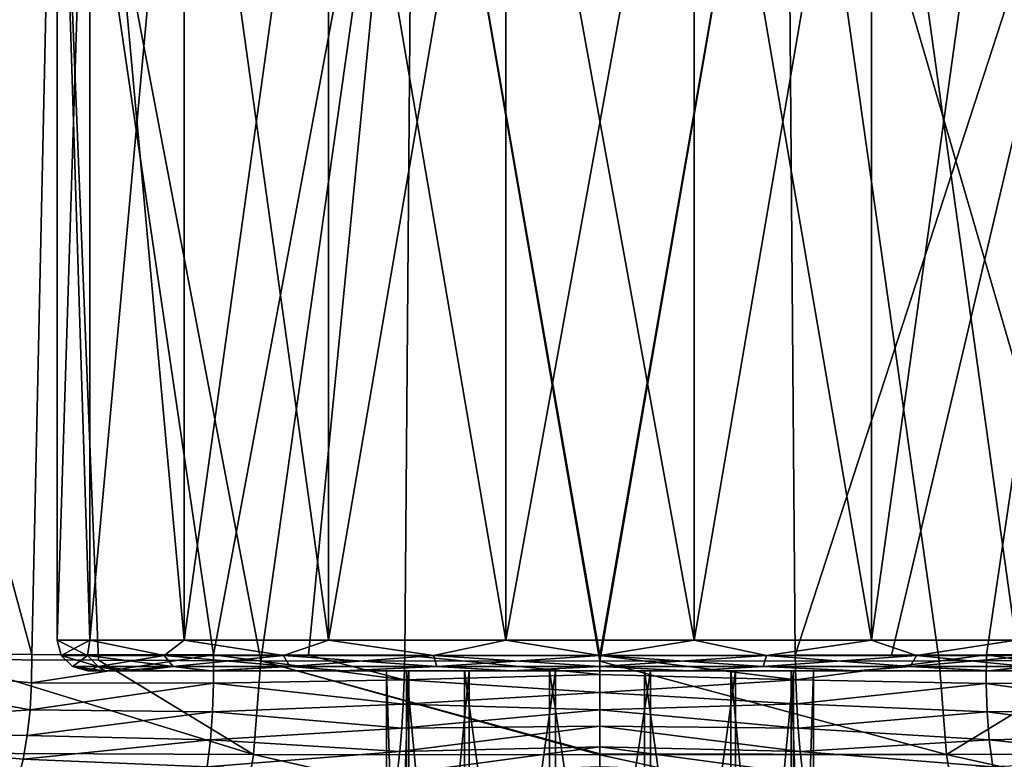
# Model space of a CAD drawing. Header units: millimetres. Extents: x -105 to 105, y -36 to 73.
# Tile 35 of 58: x -10 to 7, y 18 to 31. Entities that reach past the tile are written whole.
import ezdxf

# ---------------------------------------------------------------- set-up
doc = ezdxf.new("R2010")
doc.units = ezdxf.units.MM
doc.header["$LTSCALE"] = 81.481481
for name, color, linetype in [('168', 7, 'CONTINUOUS'), ('169', 7, 'CONTINUOUS'), ('170', 7, 'CONTINUOUS'), ('171', 7, 'CONTINUOUS'), ('172', 7, 'CONTINUOUS'), ('179', 7, 'CONTINUOUS'), ('180', 7, 'CONTINUOUS'), ('2', 7, 'CONTINUOUS'), ('3', 7, 'CONTINUOUS'), ('4', 7, 'CONTINUOUS'), ('5', 7, 'CONTINUOUS'), ('7', 7, 'CONTINUOUS'), ('8', 7, 'CONTINUOUS'), ('9', 7, 'CONTINUOUS')]:
    doc.layers.add(name, color=color, linetype=linetype)

msp = doc.modelspace()

# ---------------------------------------------------------------- linework, layer by layer
at = {"layer": '168', "color": 7, "linetype": 'CONTINUOUS'}
for points in [[(-8.344, 19.908, 4.68), (-8.4, 19.908, 3.708), (-3.174, 19.908, 5.188), (-8.344, 19.908, 4.68)], [(-8.4, 19.908, 3.708), (-7.892, 19.908, 0.839), (-3.5, 19.908, 3.665), (-8.4, 19.908, 3.708)], [(-3.174, 19.908, 5.188), (-8.4, 19.908, 3.708), (-3.5, 19.908, 3.665), (-3.174, 19.908, 5.188)], [(-8.112, 19.908, 5.894), (-8.344, 19.908, 4.68), (-3.174, 19.908, 5.188), (-8.112, 19.908, 5.894)], [(-7.549, 19.908, 7.399), (-8.112, 19.908, 5.894), (-0.826, 19.908, 7.115), (-7.549, 19.908, 7.399)], [(-0.826, 19.908, 7.115), (-8.112, 19.908, 5.894), (-2.221, 19.908, 6.419), (-0.826, 19.908, 7.115)], [(-2.221, 19.908, 6.419), (-8.112, 19.908, 5.894), (-3.174, 19.908, 5.188), (-2.221, 19.908, 6.419)], [(-7.892, 19.908, 0.839), (-6.431, 19.908, -1.69), (-0.73, 19.908, 0.291), (-7.892, 19.908, 0.839)], [(-3.5, 19.908, 3.665), (-7.892, 19.908, 0.839), (-3.132, 19.908, 2.151), (-3.5, 19.908, 3.665)], [(-3.132, 19.908, 2.151), (-7.892, 19.908, 0.839), (-2.144, 19.908, 0.947), (-3.132, 19.908, 2.151)], [(-2.144, 19.908, 0.947), (-7.892, 19.908, 0.839), (-0.73, 19.908, 0.291), (-2.144, 19.908, 0.947)], [(-6.373, 19.908, 9.187), (-7.549, 19.908, 7.399), (6.431, 19.908, 9.118), (-6.373, 19.908, 9.187)], [(6.431, 19.908, 9.118), (-7.549, 19.908, 7.399), (0.73, 19.908, 7.137), (6.431, 19.908, 9.118)], [(0.73, 19.908, 7.137), (-7.549, 19.908, 7.399), (-0.826, 19.908, 7.115), (0.73, 19.908, 7.137)], [(6.373, 19.908, -1.759), (7.549, 19.908, 0.03), (-6.431, 19.908, -1.69), (6.373, 19.908, -1.759)], [(-6.431, 19.908, -1.69), (7.549, 19.908, 0.03), (-0.73, 19.908, 0.291), (-6.431, 19.908, -1.69)], [(-4.193, 19.908, -3.564), (6.373, 19.908, -1.759), (-6.431, 19.908, -1.69), (-4.193, 19.908, -3.564)], [(-4.215, 19.908, 10.98), (-6.373, 19.908, 9.187), (4.193, 19.908, 10.993), (-4.215, 19.908, 10.98)], [(4.193, 19.908, 10.993), (-6.373, 19.908, 9.187), (6.431, 19.908, 9.118), (4.193, 19.908, 10.993)], [(-1.472, 19.908, 11.984), (-4.215, 19.908, 10.98), (4.193, 19.908, 10.993), (-1.472, 19.908, 11.984)], [(4.215, 19.908, -3.552), (6.373, 19.908, -1.759), (-4.193, 19.908, -3.564), (4.215, 19.908, -3.552)], [(1.472, 19.908, -4.556), (4.215, 19.908, -3.552), (-4.193, 19.908, -3.564), (1.472, 19.908, -4.556)], [(-1.447, 19.908, -4.56), (1.472, 19.908, -4.556), (-4.193, 19.908, -3.564), (-1.447, 19.908, -4.56)], [(1.447, 19.908, 11.988), (-1.472, 19.908, 11.984), (4.193, 19.908, 10.993), (1.447, 19.908, 11.988)], [(-0.73, 19.908, 0.291), (7.549, 19.908, 0.03), (0.826, 19.908, 0.313), (-0.73, 19.908, 0.291)], [(7.892, 19.908, 6.59), (6.431, 19.908, 9.118), (0.73, 19.908, 7.137), (7.892, 19.908, 6.59)], [(2.144, 19.908, 6.481), (7.892, 19.908, 6.59), (0.73, 19.908, 7.137), (2.144, 19.908, 6.481)], [(7.549, 19.908, 0.03), (8.112, 19.908, 1.534), (0.826, 19.908, 0.313), (7.549, 19.908, 0.03)], [(0.826, 19.908, 0.313), (8.112, 19.908, 1.534), (2.221, 19.908, 1.009), (0.826, 19.908, 0.313)], [(3.132, 19.908, 5.277), (7.892, 19.908, 6.59), (2.144, 19.908, 6.481), (3.132, 19.908, 5.277)], [(2.221, 19.908, 1.009), (8.112, 19.908, 1.534), (3.174, 19.908, 2.24), (2.221, 19.908, 1.009)], [(3.5, 19.908, 3.763), (7.892, 19.908, 6.59), (3.132, 19.908, 5.277), (3.5, 19.908, 3.763)], [(8.344, 19.908, 2.748), (8.4, 19.908, 3.72), (3.174, 19.908, 2.24), (8.344, 19.908, 2.748)], [(8.4, 19.908, 3.72), (3.5, 19.908, 3.763), (3.174, 19.908, 2.24), (8.4, 19.908, 3.72)], [(8.112, 19.908, 1.534), (8.344, 19.908, 2.748), (3.174, 19.908, 2.24), (8.112, 19.908, 1.534)], [(8.4, 19.908, 3.72), (7.892, 19.908, 6.59), (3.5, 19.908, 3.763), (8.4, 19.908, 3.72)]]:
    msp.add_3dface(points, dxfattribs=at)
at = {"layer": '169', "color": 7, "linetype": 'CONTINUOUS'}
for points in [[(-8.363, 20.408, 0.67), (-8.833, 20.158, 3.714), (-8.9, 20.408, 3.714), (-8.363, 20.408, 0.67)], [(-8.401, 20.158, 0.985), (-8.833, 20.158, 3.714), (-8.363, 20.408, 0.67), (-8.401, 20.158, 0.985)], [(-7.146, 20.158, -1.478), (-8.401, 20.158, 0.985), (-8.363, 20.408, 0.67), (-7.146, 20.158, -1.478)], [(-6.818, 20.408, -2.007), (-7.146, 20.158, -1.478), (-8.363, 20.408, 0.67), (-6.818, 20.408, -2.007)], [(-5.192, 20.158, -3.432), (-7.146, 20.158, -1.478), (-6.818, 20.408, -2.007), (-5.192, 20.158, -3.432)], [(-4.45, 20.408, -3.993), (-5.192, 20.158, -3.432), (-6.818, 20.408, -2.007), (-4.45, 20.408, -3.993)], [(-2.73, 20.158, -4.687), (-5.192, 20.158, -3.432), (-4.45, 20.408, -3.993), (-2.73, 20.158, -4.687)], [(-1.546, 20.408, -5.051), (-2.73, 20.158, -4.687), (-4.45, 20.408, -3.993), (-1.546, 20.408, -5.051)], [(0, 20.158, -5.119), (-2.73, 20.158, -4.687), (-1.546, 20.408, -5.051), (0, 20.158, -5.119)], [(1.545, 20.408, -5.051), (0, 20.158, -5.119), (-1.546, 20.408, -5.051), (1.545, 20.408, -5.051)], [(2.73, 20.158, -4.687), (0, 20.158, -5.119), (1.545, 20.408, -5.051), (2.73, 20.158, -4.687)], [(4.45, 20.408, -3.994), (2.73, 20.158, -4.687), (1.545, 20.408, -5.051), (4.45, 20.408, -3.994)], [(5.192, 20.158, -3.432), (2.73, 20.158, -4.687), (4.45, 20.408, -3.994), (5.192, 20.158, -3.432)], [(6.818, 20.408, -2.007), (5.192, 20.158, -3.432), (4.45, 20.408, -3.994), (6.818, 20.408, -2.007)], [(7.146, 20.158, -1.478), (5.192, 20.158, -3.432), (6.818, 20.408, -2.007), (7.146, 20.158, -1.478)], [(-8.401, 20.158, 0.985), (-8.65, 19.975, 3.714), (-8.833, 20.158, 3.714), (-8.401, 20.158, 0.985)], [(-8.227, 19.975, 1.041), (-8.65, 19.975, 3.714), (-8.401, 20.158, 0.985), (-8.227, 19.975, 1.041)], [(-7.146, 20.158, -1.478), (-8.227, 19.975, 1.041), (-8.401, 20.158, 0.985), (-7.146, 20.158, -1.478)], [(-6.998, 19.975, -1.37), (-8.227, 19.975, 1.041), (-7.146, 20.158, -1.478), (-6.998, 19.975, -1.37)], [(-5.192, 20.158, -3.432), (-6.998, 19.975, -1.37), (-7.146, 20.158, -1.478), (-5.192, 20.158, -3.432)], [(-5.084, 19.975, -3.284), (-6.998, 19.975, -1.37), (-5.192, 20.158, -3.432), (-5.084, 19.975, -3.284)], [(-2.73, 20.158, -4.687), (-5.084, 19.975, -3.284), (-5.192, 20.158, -3.432), (-2.73, 20.158, -4.687)], [(-2.673, 19.975, -4.513), (-5.084, 19.975, -3.284), (-2.73, 20.158, -4.687), (-2.673, 19.975, -4.513)], [(0, 20.158, -5.119), (-2.673, 19.975, -4.513), (-2.73, 20.158, -4.687), (0, 20.158, -5.119)], [(0, 19.975, -4.936), (-2.673, 19.975, -4.513), (0, 20.158, -5.119), (0, 19.975, -4.936)], [(2.673, 19.975, -4.513), (0, 19.975, -4.936), (2.73, 20.158, -4.687), (2.673, 19.975, -4.513)], [(2.73, 20.158, -4.687), (0, 19.975, -4.936), (0, 20.158, -5.119), (2.73, 20.158, -4.687)], [(5.084, 19.975, -3.284), (2.673, 19.975, -4.513), (5.192, 20.158, -3.432), (5.084, 19.975, -3.284)], [(5.192, 20.158, -3.432), (2.673, 19.975, -4.513), (2.73, 20.158, -4.687), (5.192, 20.158, -3.432)], [(6.998, 19.975, -1.37), (5.084, 19.975, -3.284), (7.146, 20.158, -1.478), (6.998, 19.975, -1.37)], [(7.146, 20.158, -1.478), (5.084, 19.975, -3.284), (5.192, 20.158, -3.432), (7.146, 20.158, -1.478)], [(-8.227, 19.975, 1.041), (-8.4, 19.908, 3.708), (-8.65, 19.975, 3.714), (-8.227, 19.975, 1.041)], [(-7.892, 19.908, 0.839), (-8.4, 19.908, 3.708), (-8.227, 19.975, 1.041), (-7.892, 19.908, 0.839)], [(-6.998, 19.975, -1.37), (-7.892, 19.908, 0.839), (-8.227, 19.975, 1.041), (-6.998, 19.975, -1.37)], [(-6.431, 19.908, -1.69), (-7.892, 19.908, 0.839), (-6.998, 19.975, -1.37), (-6.431, 19.908, -1.69)], [(-5.084, 19.975, -3.284), (-6.431, 19.908, -1.69), (-6.998, 19.975, -1.37), (-5.084, 19.975, -3.284)], [(-4.193, 19.908, -3.564), (-6.431, 19.908, -1.69), (-5.084, 19.975, -3.284), (-4.193, 19.908, -3.564)], [(-2.673, 19.975, -4.513), (-4.193, 19.908, -3.564), (-5.084, 19.975, -3.284), (-2.673, 19.975, -4.513)], [(-1.447, 19.908, -4.56), (-4.193, 19.908, -3.564), (-2.673, 19.975, -4.513), (-1.447, 19.908, -4.56)], [(0, 19.975, -4.936), (-1.447, 19.908, -4.56), (-2.673, 19.975, -4.513), (0, 19.975, -4.936)], [(1.472, 19.908, -4.556), (-1.447, 19.908, -4.56), (0, 19.975, -4.936), (1.472, 19.908, -4.556)], [(2.673, 19.975, -4.513), (1.472, 19.908, -4.556), (0, 19.975, -4.936), (2.673, 19.975, -4.513)], [(4.215, 19.908, -3.552), (1.472, 19.908, -4.556), (2.673, 19.975, -4.513), (4.215, 19.908, -3.552)], [(5.084, 19.975, -3.284), (4.215, 19.908, -3.552), (2.673, 19.975, -4.513), (5.084, 19.975, -3.284)], [(6.373, 19.908, -1.759), (4.215, 19.908, -3.552), (5.084, 19.975, -3.284), (6.373, 19.908, -1.759)], [(6.998, 19.975, -1.37), (6.373, 19.908, -1.759), (5.084, 19.975, -3.284), (6.998, 19.975, -1.37)], [(7.549, 19.908, 0.03), (6.373, 19.908, -1.759), (6.998, 19.975, -1.37), (7.549, 19.908, 0.03)]]:
    msp.add_3dface(points, dxfattribs=at)
at = {"layer": '170', "color": 7, "linetype": 'CONTINUOUS'}
for points in [[(-8.9, 20.408, 3.714), (-8.833, 20.158, 3.714), (-8.401, 20.158, 6.444), (-8.9, 20.408, 3.714)], [(-8.9, 20.408, 3.714), (-8.401, 20.158, 6.444), (-8.363, 20.408, 6.758), (-8.9, 20.408, 3.714)], [(-8.401, 20.158, 6.444), (-7.146, 20.158, 8.906), (-8.363, 20.408, 6.758), (-8.401, 20.158, 6.444)], [(-8.363, 20.408, 6.758), (-7.146, 20.158, 8.906), (-6.818, 20.408, 9.435), (-8.363, 20.408, 6.758)], [(-7.146, 20.158, 8.906), (-5.192, 20.158, 10.86), (-6.818, 20.408, 9.435), (-7.146, 20.158, 8.906)], [(-6.818, 20.408, 9.435), (-5.192, 20.158, 10.86), (-4.45, 20.408, 11.422), (-6.818, 20.408, 9.435)], [(-5.192, 20.158, 10.86), (-2.73, 20.158, 12.115), (-4.45, 20.408, 11.422), (-5.192, 20.158, 10.86)], [(-4.45, 20.408, 11.422), (-2.73, 20.158, 12.115), (-1.545, 20.408, 12.479), (-4.45, 20.408, 11.422)], [(-2.73, 20.158, 12.115), (0, 20.158, 12.547), (-1.545, 20.408, 12.479), (-2.73, 20.158, 12.115)], [(-1.545, 20.408, 12.479), (0, 20.158, 12.547), (1.546, 20.408, 12.479), (-1.545, 20.408, 12.479)], [(0, 20.158, 12.547), (2.73, 20.158, 12.115), (1.546, 20.408, 12.479), (0, 20.158, 12.547)], [(1.546, 20.408, 12.479), (2.73, 20.158, 12.115), (4.45, 20.408, 11.422), (1.546, 20.408, 12.479)], [(2.73, 20.158, 12.115), (5.192, 20.158, 10.86), (4.45, 20.408, 11.422), (2.73, 20.158, 12.115)], [(4.45, 20.408, 11.422), (5.192, 20.158, 10.86), (6.818, 20.408, 9.435), (4.45, 20.408, 11.422)], [(5.192, 20.158, 10.86), (7.146, 20.158, 8.906), (6.818, 20.408, 9.435), (5.192, 20.158, 10.86)], [(-8.833, 20.158, 3.714), (-8.65, 19.975, 3.714), (-8.227, 19.975, 6.387), (-8.833, 20.158, 3.714)], [(-8.833, 20.158, 3.714), (-8.227, 19.975, 6.387), (-8.401, 20.158, 6.444), (-8.833, 20.158, 3.714)], [(-8.227, 19.975, 6.387), (-6.998, 19.975, 8.798), (-8.401, 20.158, 6.444), (-8.227, 19.975, 6.387)], [(-8.401, 20.158, 6.444), (-6.998, 19.975, 8.798), (-7.146, 20.158, 8.906), (-8.401, 20.158, 6.444)], [(-6.998, 19.975, 8.798), (-5.084, 19.975, 10.712), (-7.146, 20.158, 8.906), (-6.998, 19.975, 8.798)], [(-7.146, 20.158, 8.906), (-5.084, 19.975, 10.712), (-5.192, 20.158, 10.86), (-7.146, 20.158, 8.906)], [(-5.084, 19.975, 10.712), (-2.673, 19.975, 11.941), (-5.192, 20.158, 10.86), (-5.084, 19.975, 10.712)], [(-5.192, 20.158, 10.86), (-2.673, 19.975, 11.941), (-2.73, 20.158, 12.115), (-5.192, 20.158, 10.86)], [(-2.673, 19.975, 11.941), (0, 19.975, 12.364), (-2.73, 20.158, 12.115), (-2.673, 19.975, 11.941)], [(-2.73, 20.158, 12.115), (0, 19.975, 12.364), (0, 20.158, 12.547), (-2.73, 20.158, 12.115)], [(0, 19.975, 12.364), (2.673, 19.975, 11.941), (0, 20.158, 12.547), (0, 19.975, 12.364)], [(0, 20.158, 12.547), (2.673, 19.975, 11.941), (2.73, 20.158, 12.115), (0, 20.158, 12.547)], [(2.673, 19.975, 11.941), (5.084, 19.975, 10.712), (2.73, 20.158, 12.115), (2.673, 19.975, 11.941)], [(2.73, 20.158, 12.115), (5.084, 19.975, 10.712), (5.192, 20.158, 10.86), (2.73, 20.158, 12.115)], [(5.084, 19.975, 10.712), (6.998, 19.975, 8.798), (5.192, 20.158, 10.86), (5.084, 19.975, 10.712)], [(5.192, 20.158, 10.86), (6.998, 19.975, 8.798), (7.146, 20.158, 8.906), (5.192, 20.158, 10.86)], [(-8.4, 19.908, 3.708), (-8.344, 19.908, 4.68), (-8.65, 19.975, 3.714), (-8.4, 19.908, 3.708)], [(-8.344, 19.908, 4.68), (-8.112, 19.908, 5.894), (-8.65, 19.975, 3.714), (-8.344, 19.908, 4.68)], [(-8.65, 19.975, 3.714), (-8.112, 19.908, 5.894), (-8.227, 19.975, 6.387), (-8.65, 19.975, 3.714)], [(-8.112, 19.908, 5.894), (-7.549, 19.908, 7.399), (-8.227, 19.975, 6.387), (-8.112, 19.908, 5.894)], [(-8.227, 19.975, 6.387), (-7.549, 19.908, 7.399), (-6.998, 19.975, 8.798), (-8.227, 19.975, 6.387)], [(-7.549, 19.908, 7.399), (-6.373, 19.908, 9.187), (-6.998, 19.975, 8.798), (-7.549, 19.908, 7.399)], [(-6.998, 19.975, 8.798), (-6.373, 19.908, 9.187), (-5.084, 19.975, 10.712), (-6.998, 19.975, 8.798)], [(-6.373, 19.908, 9.187), (-4.215, 19.908, 10.98), (-5.084, 19.975, 10.712), (-6.373, 19.908, 9.187)], [(-5.084, 19.975, 10.712), (-4.215, 19.908, 10.98), (-2.673, 19.975, 11.941), (-5.084, 19.975, 10.712)], [(-4.215, 19.908, 10.98), (-1.472, 19.908, 11.984), (-2.673, 19.975, 11.941), (-4.215, 19.908, 10.98)], [(-2.673, 19.975, 11.941), (-1.472, 19.908, 11.984), (0, 19.975, 12.364), (-2.673, 19.975, 11.941)], [(-1.472, 19.908, 11.984), (1.447, 19.908, 11.988), (0, 19.975, 12.364), (-1.472, 19.908, 11.984)], [(0, 19.975, 12.364), (1.447, 19.908, 11.988), (2.673, 19.975, 11.941), (0, 19.975, 12.364)], [(1.447, 19.908, 11.988), (4.193, 19.908, 10.993), (2.673, 19.975, 11.941), (1.447, 19.908, 11.988)], [(2.673, 19.975, 11.941), (4.193, 19.908, 10.993), (5.084, 19.975, 10.712), (2.673, 19.975, 11.941)], [(4.193, 19.908, 10.993), (6.431, 19.908, 9.118), (5.084, 19.975, 10.712), (4.193, 19.908, 10.993)], [(5.084, 19.975, 10.712), (6.431, 19.908, 9.118), (6.998, 19.975, 8.798), (5.084, 19.975, 10.712)], [(6.431, 19.908, 9.118), (7.892, 19.908, 6.59), (6.998, 19.975, 8.798), (6.431, 19.908, 9.118)]]:
    msp.add_3dface(points, dxfattribs=at)
at = {"layer": '171', "color": 7, "linetype": 'CONTINUOUS'}
for points in [[(-8.9, 20.408, 3.714), (-8.363, 20.408, 6.758), (-8.9, 37.416, 3.714), (-8.9, 20.408, 3.714)], [(-8.9, 37.416, 3.714), (-8.363, 20.408, 6.758), (-8.363, 37.416, 6.758), (-8.9, 37.416, 3.714)], [(-8.363, 20.408, 6.758), (-6.818, 20.408, 9.435), (-8.363, 37.416, 6.758), (-8.363, 20.408, 6.758)], [(-8.363, 37.416, 6.758), (-6.818, 20.408, 9.435), (-6.818, 37.416, 9.435), (-8.363, 37.416, 6.758)], [(-6.818, 20.408, 9.435), (-4.45, 20.408, 11.422), (-6.818, 37.416, 9.435), (-6.818, 20.408, 9.435)], [(-6.818, 37.416, 9.435), (-4.45, 20.408, 11.422), (-4.45, 37.416, 11.422), (-6.818, 37.416, 9.435)], [(-4.45, 20.408, 11.422), (-1.545, 20.408, 12.479), (-4.45, 37.416, 11.422), (-4.45, 20.408, 11.422)], [(-4.45, 37.416, 11.422), (-1.545, 20.408, 12.479), (-1.545, 37.416, 12.479), (-4.45, 37.416, 11.422)], [(-1.545, 20.408, 12.479), (1.546, 20.408, 12.479), (-1.545, 37.416, 12.479), (-1.545, 20.408, 12.479)], [(-1.545, 37.416, 12.479), (1.546, 20.408, 12.479), (1.546, 37.416, 12.479), (-1.545, 37.416, 12.479)], [(1.546, 20.408, 12.479), (4.45, 20.408, 11.422), (1.546, 37.416, 12.479), (1.546, 20.408, 12.479)], [(1.546, 37.416, 12.479), (4.45, 20.408, 11.422), (4.45, 37.416, 11.422), (1.546, 37.416, 12.479)], [(4.45, 20.408, 11.422), (6.818, 20.408, 9.435), (4.45, 37.416, 11.422), (4.45, 20.408, 11.422)], [(4.45, 37.416, 11.422), (6.818, 20.408, 9.435), (6.818, 37.416, 9.435), (4.45, 37.416, 11.422)]]:
    msp.add_3dface(points, dxfattribs=at)
at = {"layer": '172', "color": 7, "linetype": 'CONTINUOUS'}
for points in [[(-8.363, 20.408, 0.67), (-8.9, 20.408, 3.714), (-8.363, 37.416, 0.67), (-8.363, 20.408, 0.67)], [(-8.9, 20.408, 3.714), (-8.9, 37.416, 3.714), (-8.363, 37.416, 0.67), (-8.9, 20.408, 3.714)], [(-6.818, 20.408, -2.007), (-8.363, 20.408, 0.67), (-6.818, 37.416, -2.007), (-6.818, 20.408, -2.007)], [(-6.818, 37.416, -2.007), (-8.363, 20.408, 0.67), (-8.363, 37.416, 0.67), (-6.818, 37.416, -2.007)], [(-4.45, 20.408, -3.993), (-6.818, 20.408, -2.007), (-4.45, 37.416, -3.993), (-4.45, 20.408, -3.993)], [(-4.45, 37.416, -3.993), (-6.818, 20.408, -2.007), (-6.818, 37.416, -2.007), (-4.45, 37.416, -3.993)], [(-1.546, 20.408, -5.051), (-4.45, 20.408, -3.993), (-1.546, 37.416, -5.051), (-1.546, 20.408, -5.051)], [(-1.546, 37.416, -5.051), (-4.45, 20.408, -3.993), (-4.45, 37.416, -3.993), (-1.546, 37.416, -5.051)], [(1.545, 20.408, -5.051), (-1.546, 20.408, -5.051), (1.545, 37.416, -5.051), (1.545, 20.408, -5.051)], [(1.545, 37.416, -5.051), (-1.546, 20.408, -5.051), (-1.546, 37.416, -5.051), (1.545, 37.416, -5.051)], [(4.45, 20.408, -3.994), (1.545, 20.408, -5.051), (4.45, 37.416, -3.994), (4.45, 20.408, -3.994)], [(4.45, 37.416, -3.994), (1.545, 20.408, -5.051), (1.545, 37.416, -5.051), (4.45, 37.416, -3.994)], [(6.818, 20.408, -2.007), (4.45, 20.408, -3.994), (6.818, 37.416, -2.007), (6.818, 20.408, -2.007)], [(6.818, 37.416, -2.007), (4.45, 20.408, -3.994), (4.45, 37.416, -3.994), (6.818, 37.416, -2.007)]]:
    msp.add_3dface(points, dxfattribs=at)
at = {"layer": '179', "color": 7, "linetype": 'CONTINUOUS'}
for points in [[(-3.5, 9.708, 3.665), (-3.174, 9.708, 5.188), (-3.5, 19.908, 3.665), (-3.5, 9.708, 3.665)], [(-3.174, 9.708, 5.188), (-3.174, 19.908, 5.188), (-3.5, 19.908, 3.665), (-3.174, 9.708, 5.188)], [(-3.174, 9.708, 5.188), (-2.221, 9.708, 6.419), (-3.174, 19.908, 5.188), (-3.174, 9.708, 5.188)], [(-2.221, 9.708, 6.419), (-2.221, 19.908, 6.419), (-3.174, 19.908, 5.188), (-2.221, 9.708, 6.419)], [(-2.221, 9.708, 6.419), (-0.827, 9.708, 7.115), (-2.221, 19.908, 6.419), (-2.221, 9.708, 6.419)], [(-0.827, 9.708, 7.115), (-0.826, 19.908, 7.115), (-2.221, 19.908, 6.419), (-0.827, 9.708, 7.115)], [(-0.827, 9.708, 7.115), (0.731, 9.708, 7.137), (-0.826, 19.908, 7.115), (-0.827, 9.708, 7.115)], [(0.731, 9.708, 7.137), (0.73, 19.908, 7.137), (-0.826, 19.908, 7.115), (0.731, 9.708, 7.137)], [(0.731, 9.708, 7.137), (2.144, 9.708, 6.481), (0.73, 19.908, 7.137), (0.731, 9.708, 7.137)], [(2.144, 9.708, 6.481), (2.144, 19.908, 6.481), (0.73, 19.908, 7.137), (2.144, 9.708, 6.481)], [(2.144, 9.708, 6.481), (3.132, 9.708, 5.277), (2.144, 19.908, 6.481), (2.144, 9.708, 6.481)], [(3.132, 9.708, 5.277), (3.132, 19.908, 5.277), (2.144, 19.908, 6.481), (3.132, 9.708, 5.277)], [(3.132, 9.708, 5.277), (3.5, 9.708, 3.763), (3.132, 19.908, 5.277), (3.132, 9.708, 5.277)], [(3.5, 9.708, 3.763), (3.5, 19.908, 3.763), (3.132, 19.908, 5.277), (3.5, 9.708, 3.763)]]:
    msp.add_3dface(points, dxfattribs=at)
at = {"layer": '180', "color": 7, "linetype": 'CONTINUOUS'}
for points in [[(-3.132, 9.708, 2.151), (-3.5, 9.708, 3.665), (-3.132, 19.908, 2.151), (-3.132, 9.708, 2.151)], [(-3.5, 9.708, 3.665), (-3.5, 19.908, 3.665), (-3.132, 19.908, 2.151), (-3.5, 9.708, 3.665)], [(-2.144, 9.708, 0.947), (-3.132, 9.708, 2.151), (-2.144, 19.908, 0.947), (-2.144, 9.708, 0.947)], [(-3.132, 9.708, 2.151), (-3.132, 19.908, 2.151), (-2.144, 19.908, 0.947), (-3.132, 9.708, 2.151)], [(-0.731, 9.708, 0.291), (-2.144, 9.708, 0.947), (-0.73, 19.908, 0.291), (-0.731, 9.708, 0.291)], [(-2.144, 9.708, 0.947), (-2.144, 19.908, 0.947), (-0.73, 19.908, 0.291), (-2.144, 9.708, 0.947)], [(0.827, 9.708, 0.313), (-0.731, 9.708, 0.291), (0.826, 19.908, 0.313), (0.827, 9.708, 0.313)], [(-0.731, 9.708, 0.291), (-0.73, 19.908, 0.291), (0.826, 19.908, 0.313), (-0.731, 9.708, 0.291)], [(0.827, 9.708, 0.313), (0.826, 19.908, 0.313), (2.221, 19.908, 1.009), (0.827, 9.708, 0.313)], [(2.221, 9.708, 1.009), (0.827, 9.708, 0.313), (2.221, 19.908, 1.009), (2.221, 9.708, 1.009)], [(3.174, 9.708, 2.24), (2.221, 9.708, 1.009), (3.174, 19.908, 2.24), (3.174, 9.708, 2.24)], [(2.221, 9.708, 1.009), (2.221, 19.908, 1.009), (3.174, 19.908, 2.24), (2.221, 9.708, 1.009)], [(3.5, 9.708, 3.763), (3.174, 9.708, 2.24), (3.5, 19.908, 3.763), (3.5, 9.708, 3.763)], [(3.5, 19.908, 3.763), (3.174, 9.708, 2.24), (3.174, 19.908, 2.24), (3.5, 19.908, 3.763)]]:
    msp.add_3dface(points, dxfattribs=at)
at = {"layer": '2', "color": 7, "linetype": 'CONTINUOUS'}
for points in [[(-14.326, 20.185, -60.318), (-14.079, 37.797, -60.535), (-9.317, 20.171, -63.662), (-14.326, 20.185, -60.318)], [(-14.079, 37.797, -60.535), (-8.932, 37.797, -63.843), (-9.317, 20.171, -63.662), (-14.079, 37.797, -60.535)], [(-9.317, 20.171, -63.662), (-8.932, 37.797, -63.843), (-6.335, 20.166, -64.831), (-9.317, 20.171, -63.662)], [(-8.932, 37.797, -63.843), (-3.059, 37.797, -65.567), (-6.335, 20.166, -64.831), (-8.932, 37.797, -63.843)], [(-6.335, 20.166, -64.831), (-3.059, 37.797, -65.567), (-4.779, 20.163, -65.248), (-6.335, 20.166, -64.831)], [(-4.779, 20.163, -65.248), (-3.059, 37.797, -65.567), (-3.201, 20.16, -65.546), (-4.779, 20.163, -65.248)], [(-3.201, 20.16, -65.546), (-3.059, 37.797, -65.567), (0, 20.155, -65.786), (-3.201, 20.16, -65.546)], [(-3.059, 37.797, -65.567), (3.059, 37.797, -65.567), (0, 20.155, -65.786), (-3.059, 37.797, -65.567)], [(0, 20.155, -65.786), (3.059, 37.797, -65.567), (3.201, 20.161, -65.546), (0, 20.155, -65.786)], [(3.059, 37.797, -65.567), (8.932, 37.797, -63.843), (3.201, 20.161, -65.546), (3.059, 37.797, -65.567)], [(3.201, 20.161, -65.546), (8.932, 37.797, -63.843), (4.779, 20.163, -65.248), (3.201, 20.161, -65.546)], [(4.779, 20.163, -65.248), (8.932, 37.797, -63.843), (6.335, 20.166, -64.832), (4.779, 20.163, -65.248)], [(6.335, 20.166, -64.832), (8.932, 37.797, -63.843), (9.317, 20.17, -63.662), (6.335, 20.166, -64.832)]]:
    msp.add_3dface(points, dxfattribs=at)
at = {"layer": '3', "color": 7, "linetype": 'CONTINUOUS'}
for points in [[(-8.932, 37.797, -24.729), (-14.079, 37.797, -28.037), (-10.749, 20.094, -25.666), (-8.932, 37.797, -24.729)], [(-8.222, 20.081, -24.42), (-8.932, 37.797, -24.729), (-10.749, 20.094, -25.666), (-8.222, 20.081, -24.42)], [(-3.059, 37.797, -23.005), (-8.932, 37.797, -24.729), (-5.563, 20.071, -23.518), (-3.059, 37.797, -23.005)], [(-5.563, 20.071, -23.518), (-8.932, 37.797, -24.729), (-8.222, 20.081, -24.42), (-5.563, 20.071, -23.518)], [(0, 20.063, -22.786), (-3.059, 37.797, -23.005), (-5.563, 20.071, -23.518), (0, 20.063, -22.786)], [(3.059, 37.797, -23.005), (-3.059, 37.797, -23.005), (0, 20.063, -22.786), (3.059, 37.797, -23.005)], [(3.059, 37.797, -23.005), (0, 20.063, -22.786), (5.562, 20.071, -23.518), (3.059, 37.797, -23.005)], [(8.932, 37.797, -24.729), (3.059, 37.797, -23.005), (8.223, 20.081, -24.42), (8.932, 37.797, -24.729)], [(8.223, 20.081, -24.42), (3.059, 37.797, -23.005), (5.562, 20.071, -23.518), (8.223, 20.081, -24.42)]]:
    msp.add_3dface(points, dxfattribs=at)
at = {"layer": '4', "color": 7, "linetype": 'CONTINUOUS'}
for points in [[(-5.684, 18.534, -23.228), (-10.749, 20.094, -25.666), (-10.913, 18.555, -25.404), (-5.684, 18.534, -23.228)], [(-8.222, 20.081, -24.42), (-10.749, 20.094, -25.666), (-5.684, 18.534, -23.228), (-8.222, 20.081, -24.42)], [(-5.563, 20.071, -23.518), (-8.222, 20.081, -24.42), (-5.684, 18.534, -23.228), (-5.563, 20.071, -23.518)], [(0, 18.527, -22.477), (-5.563, 20.071, -23.518), (-5.684, 18.534, -23.228), (0, 18.527, -22.477)], [(0, 20.063, -22.786), (-5.563, 20.071, -23.518), (0, 18.543, -22.484), (0, 20.063, -22.786)], [(0, 18.543, -22.484), (-5.563, 20.071, -23.518), (0, 18.527, -22.477), (0, 18.543, -22.484)], [(-5.897, 17.25, -22.399), (-10.913, 18.555, -25.404), (-11.35, 17.27, -24.667), (-5.897, 17.25, -22.399)], [(-5.684, 18.534, -23.228), (-10.913, 18.555, -25.404), (-5.897, 17.25, -22.399), (-5.684, 18.534, -23.228)], [(0, 17.243, -21.623), (-5.684, 18.534, -23.228), (-5.897, 17.25, -22.399), (0, 17.243, -21.623)], [(0, 18.527, -22.477), (-5.684, 18.534, -23.228), (0, 17.243, -21.623), (0, 18.527, -22.477)]]:
    msp.add_3dface(points, dxfattribs=at)
at = {"layer": '5', "color": 7, "linetype": 'CONTINUOUS'}
for points in [[(5.562, 20.071, -23.518), (0, 20.063, -22.786), (5.684, 18.534, -23.228), (5.562, 20.071, -23.518)], [(0, 20.063, -22.786), (0, 18.543, -22.484), (5.684, 18.534, -23.228), (0, 20.063, -22.786)], [(8.223, 20.081, -24.42), (5.562, 20.071, -23.518), (5.684, 18.534, -23.228), (8.223, 20.081, -24.42)], [(10.913, 18.555, -25.404), (8.223, 20.081, -24.42), (5.684, 18.534, -23.228), (10.913, 18.555, -25.404)], [(0, 18.543, -22.484), (0, 18.527, -22.477), (5.684, 18.534, -23.228), (0, 18.543, -22.484)], [(5.684, 18.534, -23.228), (0, 18.527, -22.477), (5.897, 17.25, -22.399), (5.684, 18.534, -23.228)], [(0, 18.527, -22.477), (0, 17.243, -21.623), (5.897, 17.25, -22.399), (0, 18.527, -22.477)], [(10.913, 18.555, -25.404), (5.684, 18.534, -23.228), (11.35, 17.27, -24.667), (10.913, 18.555, -25.404)], [(11.35, 17.27, -24.667), (5.684, 18.534, -23.228), (5.897, 17.25, -22.399), (11.35, 17.27, -24.667)]]:
    msp.add_3dface(points, dxfattribs=at)
at = {"layer": '7', "color": 7, "linetype": 'CONTINUOUS'}
for points in [[(0, 20.155, -65.786), (3.201, 20.161, -65.546), (3.21, 19.76, -65.546), (0, 20.155, -65.786)], [(0, 19.845, -65.785), (0, 20.155, -65.786), (3.21, 19.76, -65.546), (0, 19.845, -65.785)], [(3.201, 20.161, -65.546), (4.779, 20.163, -65.248), (6.335, 20.166, -64.832), (3.201, 20.161, -65.546)], [(3.201, 20.161, -65.546), (6.335, 20.166, -64.832), (3.21, 19.76, -65.546), (3.201, 20.161, -65.546)], [(3.21, 19.76, -65.546), (6.335, 20.166, -64.832), (6.334, 19.7, -64.836), (3.21, 19.76, -65.546)], [(6.335, 20.166, -64.832), (9.321, 19.709, -63.668), (6.334, 19.7, -64.836), (6.335, 20.166, -64.832)], [(6.335, 20.166, -64.832), (9.317, 20.17, -63.662), (9.321, 19.709, -63.668), (6.335, 20.166, -64.832)], [(0, 19.548, -65.786), (0, 19.845, -65.785), (3.21, 19.76, -65.546), (0, 19.548, -65.786)], [(3.227, 19.362, -65.558), (0, 19.548, -65.786), (3.21, 19.76, -65.546), (3.227, 19.362, -65.558)], [(3.227, 19.362, -65.558), (3.21, 19.76, -65.546), (6.334, 19.7, -64.836), (3.227, 19.362, -65.558)], [(6.35, 19.234, -64.869), (3.227, 19.362, -65.558), (6.334, 19.7, -64.836), (6.35, 19.234, -64.869)], [(9.321, 19.709, -63.668), (9.347, 19.265, -63.711), (6.334, 19.7, -64.836), (9.321, 19.709, -63.668)], [(9.347, 19.265, -63.711), (6.35, 19.234, -64.869), (6.334, 19.7, -64.836), (9.347, 19.265, -63.711)], [(0, 19.267, -65.796), (0, 19.548, -65.786), (3.227, 19.362, -65.558), (0, 19.267, -65.796)], [(3.251, 18.968, -65.595), (0, 19.267, -65.796), (3.227, 19.362, -65.558), (3.251, 18.968, -65.595)], [(0, 19, -65.819), (0, 19.267, -65.796), (3.251, 18.968, -65.595), (0, 19, -65.819)], [(3.251, 18.968, -65.595), (3.227, 19.362, -65.558), (6.35, 19.234, -64.869), (3.251, 18.968, -65.595)], [(6.384, 18.774, -64.937), (3.251, 18.968, -65.595), (6.35, 19.234, -64.869), (6.384, 18.774, -64.937)], [(9.347, 19.265, -63.711), (9.394, 18.842, -63.788), (6.35, 19.234, -64.869), (9.347, 19.265, -63.711)], [(9.394, 18.842, -63.788), (6.384, 18.774, -64.937), (6.35, 19.234, -64.869), (9.394, 18.842, -63.788)], [(0, 18.657, -65.877), (0, 19, -65.819), (3.284, 18.583, -65.665), (0, 18.657, -65.877)], [(3.284, 18.583, -65.665), (0, 19, -65.819), (3.251, 18.968, -65.595), (3.284, 18.583, -65.665)], [(3.284, 18.583, -65.665), (3.251, 18.968, -65.595), (6.384, 18.774, -64.937), (3.284, 18.583, -65.665)], [(6.439, 18.33, -65.046), (3.284, 18.583, -65.665), (6.384, 18.774, -64.937), (6.439, 18.33, -65.046)], [(9.394, 18.842, -63.788), (9.459, 18.454, -63.896), (6.384, 18.774, -64.937), (9.394, 18.842, -63.788)], [(9.459, 18.454, -63.896), (6.439, 18.33, -65.046), (6.384, 18.774, -64.937), (9.459, 18.454, -63.896)], [(0, 18.333, -65.968), (0, 18.657, -65.877), (3.326, 18.213, -65.774), (0, 18.333, -65.968)], [(3.326, 18.213, -65.774), (0, 18.657, -65.877), (3.284, 18.583, -65.665), (3.326, 18.213, -65.774)], [(3.326, 18.213, -65.774), (3.284, 18.583, -65.665), (6.439, 18.33, -65.046), (3.326, 18.213, -65.774)]]:
    msp.add_3dface(points, dxfattribs=at)
at = {"layer": '8', "color": 7, "linetype": 'CONTINUOUS'}
for points in [[(-9.317, 20.171, -63.662), (-6.335, 20.166, -64.831), (-9.32, 19.71, -63.667), (-9.317, 20.171, -63.662)], [(-9.32, 19.71, -63.667), (-6.335, 20.166, -64.831), (-6.335, 19.701, -64.836), (-9.32, 19.71, -63.667)], [(-6.335, 20.166, -64.831), (-4.779, 20.163, -65.248), (-3.21, 19.76, -65.546), (-6.335, 20.166, -64.831)], [(-6.335, 20.166, -64.831), (-3.21, 19.76, -65.546), (-6.335, 19.701, -64.836), (-6.335, 20.166, -64.831)], [(-4.779, 20.163, -65.248), (-3.201, 20.16, -65.546), (-3.21, 19.76, -65.546), (-4.779, 20.163, -65.248)], [(-3.201, 20.16, -65.546), (0, 19.845, -65.785), (-3.21, 19.76, -65.546), (-3.201, 20.16, -65.546)], [(-3.201, 20.16, -65.546), (0, 20.155, -65.786), (0, 19.845, -65.785), (-3.201, 20.16, -65.546)], [(-9.346, 19.265, -63.71), (-9.32, 19.71, -63.667), (-6.335, 19.701, -64.836), (-9.346, 19.265, -63.71)], [(-6.351, 19.234, -64.869), (-9.346, 19.265, -63.71), (-6.335, 19.701, -64.836), (-6.351, 19.234, -64.869)], [(-3.227, 19.361, -65.558), (-6.351, 19.234, -64.869), (-6.335, 19.701, -64.836), (-3.227, 19.361, -65.558)], [(-3.21, 19.76, -65.546), (-3.227, 19.361, -65.558), (-6.335, 19.701, -64.836), (-3.21, 19.76, -65.546)], [(-3.21, 19.76, -65.546), (0, 19.548, -65.786), (-3.227, 19.361, -65.558), (-3.21, 19.76, -65.546)], [(0, 19.845, -65.785), (0, 19.548, -65.786), (-3.21, 19.76, -65.546), (0, 19.845, -65.785)], [(0, 19.548, -65.786), (0, 19.267, -65.796), (-3.227, 19.361, -65.558), (0, 19.548, -65.786)], [(-9.394, 18.843, -63.788), (-9.346, 19.265, -63.71), (-6.351, 19.234, -64.869), (-9.394, 18.843, -63.788)], [(-6.385, 18.774, -64.937), (-9.394, 18.843, -63.788), (-6.351, 19.234, -64.869), (-6.385, 18.774, -64.937)], [(-3.251, 18.968, -65.595), (-6.385, 18.774, -64.937), (-6.351, 19.234, -64.869), (-3.251, 18.968, -65.595)], [(-3.227, 19.361, -65.558), (-3.251, 18.968, -65.595), (-6.351, 19.234, -64.869), (-3.227, 19.361, -65.558)], [(-3.227, 19.361, -65.558), (0, 19.267, -65.796), (-3.251, 18.968, -65.595), (-3.227, 19.361, -65.558)], [(0, 19.267, -65.796), (0, 19, -65.819), (-3.251, 18.968, -65.595), (0, 19.267, -65.796)], [(-3.251, 18.968, -65.595), (-3.284, 18.583, -65.665), (-6.385, 18.774, -64.937), (-3.251, 18.968, -65.595)], [(0, 19, -65.819), (0, 18.657, -65.877), (-3.284, 18.583, -65.665), (0, 19, -65.819)], [(-3.251, 18.968, -65.595), (0, 19, -65.819), (-3.284, 18.583, -65.665), (-3.251, 18.968, -65.595)], [(-9.459, 18.455, -63.896), (-9.394, 18.843, -63.788), (-6.385, 18.774, -64.937), (-9.459, 18.455, -63.896)], [(-6.439, 18.33, -65.046), (-9.459, 18.455, -63.896), (-6.385, 18.774, -64.937), (-6.439, 18.33, -65.046)], [(-3.284, 18.583, -65.665), (-6.439, 18.33, -65.046), (-6.385, 18.774, -64.937), (-3.284, 18.583, -65.665)], [(-3.284, 18.583, -65.665), (-3.326, 18.213, -65.774), (-6.439, 18.33, -65.046), (-3.284, 18.583, -65.665)], [(0, 18.657, -65.877), (0, 18.333, -65.968), (-3.326, 18.213, -65.774), (0, 18.657, -65.877)], [(-3.284, 18.583, -65.665), (0, 18.657, -65.877), (-3.326, 18.213, -65.774), (-3.284, 18.583, -65.665)], [(-9.571, 17.993, -64.081), (-9.459, 18.455, -63.896), (-6.439, 18.33, -65.046), (-9.571, 17.993, -64.081)]]:
    msp.add_3dface(points, dxfattribs=at)
at = {"layer": '9', "color": 7, "linetype": 'CONTINUOUS'}
for points in [[(-14.326, 20.185, -60.318), (-9.346, 19.265, -63.71), (-14.471, 18.907, -60.394), (-14.326, 20.185, -60.318)], [(-14.326, 20.185, -60.318), (-9.317, 20.171, -63.662), (-9.32, 19.71, -63.667), (-14.326, 20.185, -60.318)], [(-14.326, 20.185, -60.318), (-9.32, 19.71, -63.667), (-9.346, 19.265, -63.71), (-14.326, 20.185, -60.318)], [(-9.346, 19.265, -63.71), (-9.394, 18.843, -63.788), (-14.471, 18.907, -60.394), (-9.346, 19.265, -63.71)], [(-9.394, 18.843, -63.788), (-9.459, 18.455, -63.896), (-14.471, 18.907, -60.394), (-9.394, 18.843, -63.788)], [(-9.459, 18.455, -63.896), (-9.571, 17.993, -64.081), (-14.471, 18.907, -60.394), (-9.459, 18.455, -63.896)]]:
    msp.add_3dface(points, dxfattribs=at)

doc.saveas('drawing.dxf')
